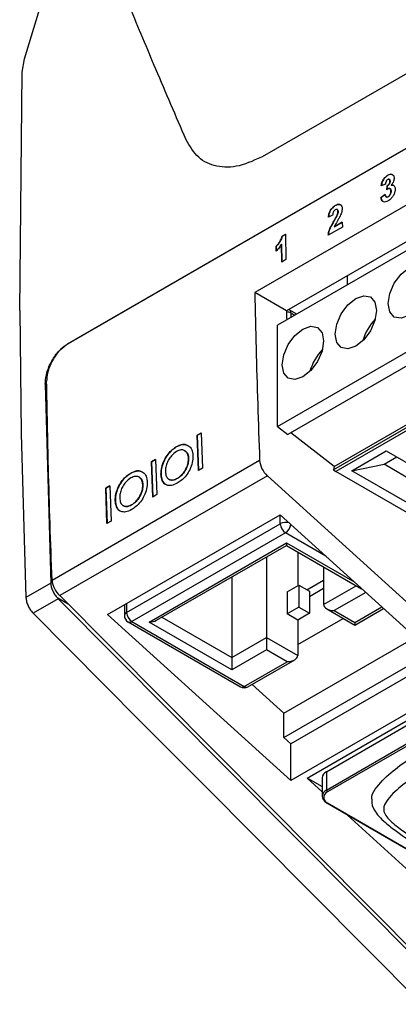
# Model space of a CAD drawing. Extents: x 106 to 315, y 19 to 260.
# Tile 39 of 132: x 256.54 to 263.76, y 50.65 to 69.41. Entities that reach past the tile are written whole.
import ezdxf

# ---------------------------------------------------------------- set-up
doc = ezdxf.new("R2010")
doc.units = 0
doc.layers.get('0').update_dxf_attribs({"linetype": 'CONTINUOUS'})

msp = doc.modelspace()

# ---------------------------------------------------------------- linework, layer by layer
at = {"color": 7, "linetype": 'CONTINUOUS'}
for p, q in [((256.633, 68.667), (257.492, 71.51)), ((274.353, 71.207), (261.63, 63.862)), ((274.356, 71.035), (261.456, 63.588)), ((266.144, 69.671), (261.211, 66.823)), ((261.456, 61.658), (274.416, 69.14)), ((274.424, 68.876), (261.655, 61.505)), ((256.59, 68.41), (256.633, 68.667)), ((256.542, 63.867), (256.59, 68.41)), ((266.141, 68.244), (257.454, 63.229)), ((257.467, 63.241), (266.155, 68.256)), ((274.992, 68.028), (262.527, 60.833)), ((262.537, 60.896), (274.953, 68.064)), ((275.028, 67.996), (262.567, 60.802)), ((266.158, 67.176), (261.023, 64.212)), ((263.56, 66.445), (263.558, 66.446)), ((263.515, 66.278), (263.435, 66.246)), ((263.539, 66.166), (263.545, 66.245)), ((263.547, 66.244), (263.541, 66.168)), ((263.547, 66.244), (263.545, 66.245)), ((263.602, 66.336), (263.6, 66.338)), ((263.624, 66.255), (263.622, 66.256)), ((263.428, 66.022), (263.508, 66.08)), ((263.51, 66.078), (263.43, 66.021)), ((263.621, 66.145), (263.619, 66.146)), ((262.561, 65.869), (262.559, 65.87)), ((263.43, 66.021), (263.428, 66.022)), ((263.529, 66.034), (263.531, 66.033)), ((263.567, 66.036), (263.565, 66.038)), ((262.508, 65.684), (262.428, 65.647)), ((262.596, 65.792), (262.594, 65.793)), ((262.596, 65.687), (262.594, 65.688)), ((262.611, 65.752), (262.609, 65.753)), ((262.533, 65.572), (262.531, 65.573)), ((262.538, 65.464), (262.692, 65.553)), ((262.692, 65.55), (262.54, 65.462)), ((262.647, 65.662), (262.64, 65.666)), ((262.692, 65.553), (262.694, 65.46)), ((261.545, 65.285), (261.61, 65.322)), ((261.61, 65.319), (261.547, 65.283)), ((261.61, 65.322), (261.617, 64.838)), ((262.694, 65.46), (262.423, 65.303)), ((262.54, 65.462), (262.538, 65.464)), ((261.537, 64.792), (261.532, 65.136)), ((261.534, 65.135), (261.532, 65.136)), ((261.534, 65.135), (261.539, 64.793)), ((261.547, 65.283), (261.545, 65.285)), ((261.432, 65), (261.43, 65.093)), ((261.432, 65.092), (261.43, 65.093)), ((261.432, 65.092), (261.434, 64.999)), ((261.617, 64.838), (261.537, 64.792)), ((262.794, 64.36), (262.794, 64.534)), ((261.63, 63.862), (261.023, 64.212)), ((256.542, 63.867), (256.57, 61.518)), ((261.682, 63.885), (261.675, 63.889)), ((261.826, 63.801), (261.682, 63.885)), ((261.456, 61.658), (261.456, 63.588)), ((257.03, 62.467), (257.133, 58.675)), ((261.456, 61.658), (261.655, 61.505)), ((256.57, 61.518), (256.661, 58.402)), ((259.926, 61.491), (260.003, 61.535)), ((259.949, 60.819), (259.926, 61.491)), ((259.928, 61.49), (259.926, 61.491)), ((260.003, 61.533), (259.928, 61.49)), ((259.928, 61.49), (259.951, 60.82)), ((260.003, 61.535), (260.026, 60.863)), ((262.537, 60.896), (261.708, 61.535)), ((259.529, 61.269), (259.527, 61.27)), ((259.695, 61.195), (259.693, 61.196)), ((262.873, 60.815), (263.53, 61.195)), ((263.53, 61.195), (264.884, 60.413)), ((257.159, 58.733), (261.116, 61.017)), ((259.055, 60.988), (259.132, 61.032)), ((259.077, 60.315), (259.055, 60.988)), ((259.057, 60.986), (259.055, 60.988)), ((259.132, 61.03), (259.057, 60.986)), ((259.057, 60.986), (259.079, 60.317)), ((259.132, 61.032), (259.155, 60.36)), ((259.762, 61.053), (259.76, 61.055)), ((263.49, 60.938), (263.732, 61.078)), ((260.026, 60.863), (259.949, 60.819)), ((262.023, 54.957), (272.226, 60.847)), ((262.537, 60.896), (262.527, 60.833)), ((262.527, 60.833), (262.567, 60.802)), ((264.487, 59.694), (262.567, 60.802)), ((262.873, 60.815), (263.49, 60.938)), ((264.227, 60.034), (262.873, 60.815)), ((264.096, 60.588), (263.49, 60.938)), ((261.263, 60.719), (257.306, 58.435)), ((258.658, 60.765), (258.656, 60.767)), ((258.823, 60.692), (258.821, 60.693)), ((259.237, 60.745), (259.235, 60.747)), ((259.387, 60.654), (259.389, 60.652)), ((259.55, 60.669), (259.548, 60.671)), ((265.041, 57.298), (261.263, 60.719)), ((258.183, 60.485), (258.26, 60.529)), ((258.206, 59.812), (258.183, 60.485)), ((258.185, 60.483), (258.183, 60.485)), ((258.26, 60.527), (258.185, 60.483)), ((258.185, 60.483), (258.208, 59.813)), ((258.26, 60.529), (258.283, 59.857)), ((258.89, 60.55), (258.888, 60.551)), ((262.71, 55.265), (271.701, 60.455)), ((258.366, 60.242), (258.364, 60.243)), ((259.155, 60.36), (259.077, 60.315)), ((262.389, 54.73), (272.107, 60.34)), ((272.127, 60.305), (262.41, 54.695)), ((258.515, 60.15), (258.517, 60.149)), ((258.678, 60.166), (258.676, 60.167)), ((258.283, 59.857), (258.206, 59.812)), ((258.215, 58.075), (261.508, 59.976)), ((261.508, 59.976), (265.003, 56.812)), ((258.58, 58.116), (261.509, 59.807)), ((261.61, 59.632), (258.681, 57.941)), ((259.009, 57.932), (261.625, 59.442)), ((259.152, 57.966), (261.625, 59.394)), ((261.625, 59.394), (263.058, 58.567)), ((261.247, 59.176), (261.247, 57.638)), ((261.843, 59.268), (261.843, 58.624)), ((262.336, 58.983), (262.336, 58.267)), ((260.585, 58.793), (260.585, 57.256)), ((262.015, 58.548), (262.336, 58.733)), ((257.133, 58.675), (256.661, 58.402)), ((261.641, 58.507), (261.864, 58.635)), ((261.864, 58.635), (261.864, 58.216)), ((261.864, 58.635), (262.066, 58.519)), ((262.336, 58.57), (262.066, 58.414)), ((257.278, 58.376), (256.799, 58.099)), ((257.278, 58.376), (257.266, 58.39)), ((257.465, 58.274), (257.266, 58.39)), ((257.278, 58.376), (260.504, 55.13)), ((257.306, 58.435), (265.734, 49.956)), ((261.641, 58.507), (261.641, 58.087)), ((262.066, 58.519), (262.066, 58.099)), ((258.538, 58.261), (258.538, 58.057)), ((261.864, 58.216), (261.641, 58.087)), ((261.864, 58.216), (262.066, 58.099)), ((262.396, 58.184), (262.932, 57.874)), ((262.932, 57.874), (263.48, 58.191)), ((256.799, 58.099), (258.835, 56.05)), ((261.71, 54.911), (258.215, 58.075)), ((261.843, 57.971), (261.641, 58.087)), ((262.066, 58.099), (261.843, 57.971)), ((261.843, 57.502), (262.71, 58.003)), ((262.538, 58.15), (262.932, 57.923)), ((258.609, 57.934), (260.751, 56.697)), ((258.681, 57.941), (260.822, 56.704)), ((260.585, 57.022), (259.009, 57.932)), ((261.843, 57.971), (261.843, 57.294)), ((260.585, 57.256), (261.247, 57.638)), ((261.247, 57.638), (261.843, 57.294)), ((261.579, 56.196), (264.085, 57.643)), ((262.389, 55.08), (266.703, 57.57)), ((261.247, 57.405), (260.585, 57.022)), ((261.641, 57.177), (261.247, 57.405)), ((261.579, 55.733), (264.398, 57.36)), ((264.529, 57.241), (261.71, 55.614)), ((260.822, 56.704), (261.641, 57.177)), ((260.894, 56.697), (261.784, 57.212)), ((261.579, 56.196), (260.974, 56.744)), ((265.003, 56.812), (261.71, 54.911)), ((261.579, 55.733), (261.579, 56.196)), ((260.025, 54.853), (258.835, 56.05)), ((261.579, 55.733), (261.71, 55.614)), ((261.71, 54.911), (261.71, 55.614)), ((265.708, 49.895), (260.504, 55.13)), ((262.389, 55.08), (262.389, 54.73)), ((260.025, 54.853), (265.227, 49.62)), ((262.306, 54.699), (262.023, 54.957)), ((262.028, 54.959), (262.306, 54.799)), ((262.306, 54.963), (262.306, 54.613)), ((262.395, 54.484), (266.517, 52.104)), ((262.41, 54.485), (266.531, 52.106)), ((266.607, 50.773), (262.793, 54.254))]:
    msp.add_line(p, q, dxfattribs=at)
at = {"color": 8, "linetype": 'CONTINUOUS'}
for p, q in [((261.711, 63.82), (261.711, 63.735)), ((261.784, 63.777), (261.711, 63.82)), ((257.471, 63.239), (257.467, 63.241)), ((257.058, 62.451), (257.03, 62.467)), ((261.509, 59.807), (261.509, 59.975)), ((262.378, 59.188), (261.61, 59.632)), ((261.625, 59.442), (262.929, 58.69)), ((262.336, 58.267), (262.957, 58.625)), ((263.141, 58.498), (262.538, 58.15)), ((258.58, 58.286), (258.58, 58.116)), ((262.932, 57.923), (263.448, 58.22)), ((259.253, 58.024), (260.585, 57.256))]:
    msp.add_line(p, q, dxfattribs=at)
at = {"color": 7, "linetype": 'CONTINUOUS', "flags": 128}
for points in [[(263.961, 64.682), (264.112, 64.735), (264.24, 64.71), (264.325, 64.611), (264.355, 64.455), (264.325, 64.263), (264.24, 64.066), (264.112, 63.894), (263.961, 63.772), (263.811, 63.72), (263.683, 63.745), (263.597, 63.843), (263.567, 64), (263.597, 64.191), (263.683, 64.388), (263.811, 64.561), (263.961, 64.682)], [(262.951, 64.099), (263.102, 64.151), (263.23, 64.127), (263.315, 64.028), (263.345, 63.872), (263.315, 63.68), (263.23, 63.483), (263.102, 63.311), (262.951, 63.189), (262.8, 63.137), (262.673, 63.162), (262.587, 63.26), (262.557, 63.417), (262.587, 63.608), (262.673, 63.805), (262.8, 63.977), (262.951, 64.099)], [(261.941, 63.516), (262.092, 63.568), (262.22, 63.543), (262.305, 63.445), (262.335, 63.288), (262.305, 63.097), (262.22, 62.9), (262.092, 62.728), (261.941, 62.606), (261.79, 62.554), (261.662, 62.578), (261.577, 62.677), (261.547, 62.834), (261.577, 63.025), (261.662, 63.222), (261.79, 63.394), (261.941, 63.516)], [(261.625, 59.442), (261.625, 59.422), (261.625, 59.407), (261.625, 59.397), (261.625, 59.394)], [(262.932, 57.923), (262.932, 57.904), (262.932, 57.89), (262.932, 57.88), (262.932, 57.875), (262.932, 57.874)], [(261.247, 57.638), (261.247, 57.616), (261.247, 57.591), (261.247, 57.564), (261.247, 57.536), (261.247, 57.507), (261.247, 57.479), (261.247, 57.452), (261.247, 57.427), (261.247, 57.405)], [(260.585, 57.256), (260.585, 57.234), (260.585, 57.209), (260.585, 57.182), (260.585, 57.153), (260.585, 57.125), (260.585, 57.096), (260.585, 57.069), (260.585, 57.044), (260.585, 57.022)]]:
    msp.add_lwpolyline(points, dxfattribs=at)
at = {"color": 8, "linetype": 'CONTINUOUS', "flags": 128}
msp.add_lwpolyline([(261.711, 63.82), (261.709, 63.841), (261.703, 63.86), (261.694, 63.875), (261.682, 63.885), (261.682, 63.885)], dxfattribs=at)
at = {"color": 7, "linetype": 'CONTINUOUS'}
for centre, radius, start, end in [((414.418, 66.775), 152.817, 181.092, 181.15672), ((263.973, 63.054), 0.919, 135.1714, 164.8339), ((262.963, 62.471), 0.919, 135.1709, 164.8344), ((261.567, 61.054), 0.453, 184.6362, 227.7018), ((261.728, 59.817), 0.22, 182.6054, 237.3951), ((257.61, 58.77), 0.453, 184.6362, 227.7018), ((258.681, 58.057), 0.143, 180, 240.0027), ((258.799, 58.126), 0.22, 182.6054, 237.3951), ((260.822, 56.821), 0.143, 240.0027, 299.9973), ((262.449, 54.949), 0.144, 114.3753, 174.3041), ((262.434, 54.613), 0.125, 110.7835, 249.2169), ((262.449, 54.59), 0.112, 110.7832, 249.2168), ((262.433, 54.732), 0.0439, 182.6049, 237.3976), ((262.404, 54.495), 0.0144, 174.3772, 234.3059)]:
    msp.add_arc(centre, radius, start, end, dxfattribs=at)
at = {"color": 8, "linetype": 'CONTINUOUS'}
for centre, radius, start, end in [((261.617, 63.643), 0.2, 61.754, 86.1577), ((261.611, 59.607), 0.225, 72.081, 116.9762), ((261.49, 59.819), 0.222, 302.8231, 353.3482), ((258.609, 58.05), 0.0718, 114.3751, 174.3051), ((258.639, 57.999), 0.0719, 245.6934, 305.6197), ((260.78, 56.763), 0.0719, 245.6934, 305.6197), ((260.864, 56.763), 0.0719, 234.3801, 294.3073), ((262.401, 54.497), 0.0144, 245.674, 305.6315)]:
    msp.add_arc(centre, radius, start, end, dxfattribs=at)
at = {"color": 7, "linetype": 'CONTINUOUS'}
for centre, start_param, end_param in [((262.538, 58.267), 3.141593, 4.712389), ((259.009, 58.049), 4.712389, 5.497706), ((261.641, 57.294), 4.712389, 6.283185)]:
    msp.add_ellipse(centre, major_axis=(0.202, 0), ratio=0.577382, start_param=start_param, end_param=end_param, dxfattribs=at)
for points, knots in [([(259.714, 67.124), (259.521, 67.572), (259.157, 68.418), (258.763, 69.357), (258.563, 69.847), (258.523, 69.945)], [0, 0, 0, 0, 0.473022, 0.894454, 1, 1, 1, 1]), ([(261.211, 66.823), (261.047, 66.745), (260.724, 66.591), (260.289, 66.594), (259.928, 66.757), (259.786, 67.001), (259.714, 67.124)], [0, 0, 0, 0, 0.255708, 0.504128, 0.750239, 1, 1, 1, 1]), ([(263.435, 66.246), (263.439, 66.27), (263.446, 66.31), (263.472, 66.364), (263.503, 66.404), (263.533, 66.431), (263.552, 66.443), (263.558, 66.446)], [0, 0, 0, 0, 0.312222, 0.500775, 0.688919, 0.89521, 1, 1, 1, 1]), ([(263.56, 66.445), (263.542, 66.432), (263.511, 66.411), (263.474, 66.363), (263.448, 66.308), (263.441, 66.268), (263.437, 66.245)], [0, 0, 0, 0, 0.300301, 0.497717, 0.696337, 1, 1, 1, 1]), ([(263.558, 66.446), (263.567, 66.451), (263.589, 66.463), (263.623, 66.469), (263.642, 66.46), (263.65, 66.456)], [0, 0, 0, 0, 0.251883, 0.667112, 1, 1, 1, 1]), ([(263.652, 66.455), (263.646, 66.458), (263.631, 66.466), (263.599, 66.465), (263.573, 66.452), (263.56, 66.445)], [0, 0, 0, 0, 0.250149, 0.608753, 1, 1, 1, 1]), ([(263.65, 66.456), (263.655, 66.453), (263.667, 66.443), (263.678, 66.422), (263.679, 66.4), (263.68, 66.392)], [0, 0, 0, 0, 0.251804, 0.713503, 1, 1, 1, 1]), ([(263.56, 66.366), (263.554, 66.362), (263.543, 66.354), (263.53, 66.334), (263.52, 66.31), (263.517, 66.291), (263.515, 66.28), (263.515, 66.278)], [0, 0, 0, 0, 0.224031, 0.422468, 0.641868, 0.949576, 1, 1, 1, 1]), ([(263.545, 66.245), (263.553, 66.25), (263.565, 66.258), (263.582, 66.276), (263.592, 66.295), (263.6, 66.317), (263.6, 66.33), (263.6, 66.338)], [0, 0, 0, 0, 0.263805, 0.439844, 0.616697, 0.788922, 1, 1, 1, 1]), ([(263.602, 66.336), (263.602, 66.327), (263.601, 66.312), (263.591, 66.288), (263.579, 66.268), (263.563, 66.253), (263.552, 66.247), (263.547, 66.244)], [0, 0, 0, 0, 0.261401, 0.441008, 0.621379, 0.829855, 1, 1, 1, 1]), ([(263.6, 66.338), (263.6, 66.345), (263.599, 66.358), (263.59, 66.369), (263.58, 66.373), (263.569, 66.371), (263.563, 66.368), (263.56, 66.366)], [0, 0, 0, 0, 0.305978, 0.501729, 0.697845, 0.884459, 1, 1, 1, 1]), ([(263.562, 66.365), (263.568, 66.368), (263.578, 66.373), (263.59, 66.37), (263.597, 66.362), (263.602, 66.351), (263.602, 66.341), (263.602, 66.336)], [0, 0, 0, 0, 0.257126, 0.439948, 0.622243, 0.816426, 1, 1, 1, 1]), ([(263.68, 66.392), (263.679, 66.379), (263.677, 66.352), (263.658, 66.305), (263.637, 66.275), (263.623, 66.258), (263.622, 66.256)], [0, 0, 0, 0, 0.287586, 0.577227, 0.952892, 1, 1, 1, 1]), ([(263.622, 66.256), (263.633, 66.258), (263.656, 66.263), (263.681, 66.249), (263.696, 66.223), (263.698, 66.199), (263.699, 66.186)], [0, 0, 0, 0, 0.261259, 0.524859, 0.753395, 1, 1, 1, 1]), ([(263.671, 66.252), (263.663, 66.255), (263.65, 66.261), (263.632, 66.257), (263.624, 66.255)], [0, 0, 0, 0, 0.520106, 1, 1, 1, 1]), ([(263.508, 66.08), (263.51, 66.066), (263.514, 66.047), (263.53, 66.032), (263.546, 66.029), (263.559, 66.035), (263.565, 66.038)], [0, 0, 0, 0, 0.399015, 0.595974, 0.793591, 1, 1, 1, 1]), ([(263.57, 66.191), (263.567, 66.189), (263.562, 66.186), (263.551, 66.177), (263.544, 66.17), (263.539, 66.166)], [0, 0, 0, 0, 0.250749, 0.501704, 1, 1, 1, 1]), ([(263.699, 66.186), (263.698, 66.168), (263.696, 66.133), (263.674, 66.076), (263.642, 66.022), (263.603, 65.981), (263.576, 65.963), (263.565, 65.956)], [0, 0, 0, 0, 0.20818, 0.417979, 0.61054, 0.836472, 1, 1, 1, 1]), ([(263.565, 66.038), (263.571, 66.042), (263.584, 66.05), (263.6, 66.072), (263.613, 66.098), (263.619, 66.124), (263.619, 66.139), (263.619, 66.146)], [0, 0, 0, 0, 0.191564, 0.384292, 0.598172, 0.816328, 1, 1, 1, 1]), ([(263.621, 66.145), (263.621, 66.134), (263.62, 66.114), (263.609, 66.084), (263.595, 66.06), (263.58, 66.044), (263.57, 66.038), (263.567, 66.036)], [0, 0, 0, 0, 0.289645, 0.499649, 0.709892, 0.898966, 1, 1, 1, 1]), ([(263.619, 66.146), (263.619, 66.158), (263.617, 66.176), (263.605, 66.192), (263.592, 66.198), (263.579, 66.195), (263.572, 66.192), (263.57, 66.191)], [0, 0, 0, 0, 0.34325, 0.55204, 0.761248, 0.918596, 1, 1, 1, 1]), ([(263.572, 66.19), (263.579, 66.192), (263.591, 66.198), (263.605, 66.192), (263.615, 66.182), (263.62, 66.166), (263.621, 66.152), (263.621, 66.145)], [0, 0, 0, 0, 0.216874, 0.408485, 0.587042, 0.798087, 1, 1, 1, 1]), ([(262.428, 65.647), (262.431, 65.676), (262.436, 65.72), (262.466, 65.782), (262.5, 65.826), (262.533, 65.854), (262.554, 65.867), (262.559, 65.87)], [0, 0, 0, 0, 0.338004, 0.514123, 0.689552, 0.930945, 1, 1, 1, 1]), ([(262.561, 65.869), (262.541, 65.855), (262.508, 65.832), (262.468, 65.782), (262.443, 65.728), (262.433, 65.682), (262.431, 65.654), (262.43, 65.646)], [0, 0, 0, 0, 0.295347, 0.479488, 0.664891, 0.902466, 1, 1, 1, 1]), ([(262.559, 65.87), (262.578, 65.879), (262.61, 65.895), (262.65, 65.891), (262.675, 65.871), (262.687, 65.842), (262.688, 65.82), (262.688, 65.812)], [0, 0, 0, 0, 0.29861, 0.49699, 0.695315, 0.890707, 1, 1, 1, 1]), ([(262.657, 65.882), (262.65, 65.886), (262.634, 65.894), (262.6, 65.889), (262.574, 65.875), (262.561, 65.869)], [0, 0, 0, 0, 0.254521, 0.618271, 1, 1, 1, 1]), ([(263.565, 65.956), (263.548, 65.948), (263.517, 65.933), (263.478, 65.937), (263.449, 65.958), (263.433, 65.989), (263.429, 66.013), (263.428, 66.022)], [0, 0, 0, 0, 0.247126, 0.453339, 0.659166, 0.879542, 1, 1, 1, 1]), ([(263.43, 66.021), (263.433, 66.002), (263.439, 65.968), (263.461, 65.952), (263.471, 65.945)], [0, 0, 0, 0, 0.540404, 1, 1, 1, 1]), ([(263.567, 66.036), (263.56, 66.033), (263.546, 66.027), (263.536, 66.031), (263.531, 66.033)], [0, 0, 0, 0, 0.544349, 1, 1, 1, 1]), ([(262.559, 65.788), (262.551, 65.783), (262.539, 65.775), (262.524, 65.755), (262.514, 65.733), (262.509, 65.708), (262.508, 65.692), (262.508, 65.684)], [0, 0, 0, 0, 0.237767, 0.394267, 0.550841, 0.790928, 1, 1, 1, 1]), ([(262.531, 65.573), (262.537, 65.583), (262.548, 65.602), (262.569, 65.64), (262.584, 65.669), (262.594, 65.688)], [0, 0, 0, 0, 0.250313, 0.500635, 1, 1, 1, 1]), ([(262.596, 65.687), (262.591, 65.677), (262.582, 65.657), (262.561, 65.619), (262.544, 65.591), (262.533, 65.572)], [0, 0, 0, 0, 0.250789, 0.501094, 1, 1, 1, 1]), ([(262.609, 65.753), (262.608, 65.763), (262.607, 65.778), (262.598, 65.792), (262.586, 65.797), (262.573, 65.795), (262.563, 65.791), (262.559, 65.788)], [0, 0, 0, 0, 0.297295, 0.47885, 0.661211, 0.833308, 1, 1, 1, 1]), ([(262.594, 65.688), (262.596, 65.694), (262.6, 65.705), (262.607, 65.727), (262.608, 65.743), (262.609, 65.753)], [0, 0, 0, 0, 0.251989, 0.50454, 1, 1, 1, 1]), ([(262.596, 65.792), (262.598, 65.79), (262.604, 65.786), (262.61, 65.772), (262.61, 65.759), (262.611, 65.752)], [0, 0, 0, 0, 0.262308, 0.583422, 1, 1, 1, 1]), ([(262.611, 65.752), (262.611, 65.747), (262.61, 65.732), (262.604, 65.709), (262.598, 65.693), (262.596, 65.687)], [0, 0, 0, 0, 0.252043, 0.736243, 1, 1, 1, 1]), ([(262.688, 65.812), (262.688, 65.8), (262.687, 65.769), (262.673, 65.719), (262.657, 65.683), (262.65, 65.667)], [0, 0, 0, 0, 0.251739, 0.679256, 1, 1, 1, 1]), ([(262.423, 65.303), (262.428, 65.338), (262.438, 65.397), (262.483, 65.488), (262.514, 65.542), (262.531, 65.573)], [0, 0, 0, 0, 0.382581, 0.640316, 1, 1, 1, 1]), ([(262.533, 65.572), (262.521, 65.55), (262.496, 65.506), (262.457, 65.433), (262.431, 65.361), (262.426, 65.317), (262.425, 65.302)], [0, 0, 0, 0, 0.251241, 0.502709, 0.825264, 1, 1, 1, 1]), ([(262.65, 65.667), (262.641, 65.65), (262.623, 65.615), (262.582, 65.55), (262.556, 65.498), (262.538, 65.464)], [0, 0, 0, 0, 0.2520167, 0.5033567, 1, 1, 1, 1]), ([(261.43, 65.093), (261.443, 65.107), (261.468, 65.134), (261.504, 65.187), (261.532, 65.238), (261.542, 65.273), (261.545, 65.285)], [0, 0, 0, 0, 0.2522898, 0.5042088, 0.8387874, 1, 1, 1, 1]), ([(261.547, 65.283), (261.54, 65.261), (261.523, 65.208), (261.478, 65.143), (261.445, 65.106), (261.432, 65.092)], [0, 0, 0, 0, 0.313534, 0.746052, 1, 1, 1, 1]), ([(261.532, 65.136), (261.525, 65.124), (261.51, 65.099), (261.478, 65.051), (261.45, 65.021), (261.432, 65)], [0, 0, 0, 0, 0.250699, 0.50165, 1, 1, 1, 1]), ([(261.023, 64.212), (261.031, 63.858), (261.053, 62.798), (261.091, 61.729), (261.116, 61.017)], [0, 0, 0, 0, 0.334198, 1, 1, 1, 1]), ([(257.03, 62.467), (257.031, 62.506), (257.034, 62.583), (257.065, 62.706), (257.11, 62.825), (257.187, 62.97), (257.307, 63.129), (257.415, 63.204), (257.467, 63.241)], [0, 0, 0, 0, 0.139836, 0.275504, 0.407006, 0.534339, 0.775406, 1, 1, 1, 1]), ([(257.454, 63.229), (257.409, 63.197), (257.318, 63.134), (257.198, 62.983), (257.108, 62.811), (257.061, 62.651), (257.058, 62.561), (257.056, 62.525)], [0, 0, 0, 0, 0.214662, 0.429325, 0.643995, 0.858687, 1, 1, 1, 1]), ([(257.159, 58.733), (257.146, 59.09), (257.12, 59.805), (257.083, 61.071), (257.066, 61.975), (257.056, 62.525)], [0, 0, 0, 0, 0.281298, 0.562596, 1, 1, 1, 1]), ([(259.235, 60.747), (259.237, 60.79), (259.24, 60.879), (259.293, 61.017), (259.368, 61.137), (259.45, 61.221), (259.505, 61.255), (259.527, 61.27)], [0, 0, 0, 0, 0.225965, 0.454357, 0.650184, 0.856558, 1, 1, 1, 1]), ([(259.529, 61.269), (259.491, 61.243), (259.42, 61.195), (259.331, 61.08), (259.269, 60.957), (259.238, 60.839), (259.238, 60.773), (259.237, 60.745)], [0, 0, 0, 0, 0.243124, 0.446341, 0.649135, 0.857469, 1, 1, 1, 1]), ([(259.533, 61.181), (259.499, 61.157), (259.442, 61.118), (259.376, 61.023), (259.336, 60.932), (259.32, 60.854), (259.32, 60.812), (259.32, 60.797)], [0, 0, 0, 0, 0.289365, 0.49077, 0.691839, 0.893345, 1, 1, 1, 1]), ([(259.527, 61.27), (259.566, 61.289), (259.639, 61.323), (259.733, 61.312), (259.803, 61.263), (259.838, 61.184), (259.843, 61.123), (259.845, 61.1)], [0, 0, 0, 0, 0.245388, 0.454181, 0.662536, 0.876257, 1, 1, 1, 1]), ([(259.755, 61.291), (259.736, 61.301), (259.69, 61.323), (259.609, 61.31), (259.552, 61.28), (259.529, 61.269)], [0, 0, 0, 0, 0.312025, 0.720716, 1, 1, 1, 1]), ([(259.76, 61.055), (259.757, 61.083), (259.75, 61.14), (259.708, 61.192), (259.65, 61.217), (259.589, 61.21), (259.548, 61.189), (259.533, 61.181)], [0, 0, 0, 0, 0.221059, 0.44415, 0.642143, 0.867895, 1, 1, 1, 1]), ([(259.693, 61.193), (259.707, 61.184), (259.738, 61.164), (259.758, 61.109), (259.761, 61.067), (259.762, 61.053)], [0, 0, 0, 0, 0.3431368, 0.7823492, 1, 1, 1, 1]), ([(259.845, 61.1), (259.843, 61.058), (259.84, 60.973), (259.789, 60.839), (259.716, 60.72), (259.631, 60.631), (259.572, 60.593), (259.546, 60.577)], [0, 0, 0, 0, 0.216353, 0.43483, 0.624417, 0.837562, 1, 1, 1, 1]), ([(259.548, 60.671), (259.576, 60.69), (259.632, 60.728), (259.699, 60.821), (259.744, 60.92), (259.76, 60.999), (259.76, 61.041), (259.76, 61.055)], [0, 0, 0, 0, 0.241304, 0.485056, 0.692138, 0.901802, 1, 1, 1, 1]), ([(259.762, 61.053), (259.761, 61.021), (259.758, 60.957), (259.72, 60.856), (259.665, 60.766), (259.605, 60.704), (259.565, 60.679), (259.55, 60.669)], [0, 0, 0, 0, 0.225761, 0.453699, 0.65148, 0.868945, 1, 1, 1, 1]), ([(258.656, 60.767), (258.695, 60.785), (258.767, 60.82), (258.862, 60.809), (258.932, 60.76), (258.967, 60.681), (258.971, 60.62), (258.973, 60.597)], [0, 0, 0, 0, 0.245388, 0.454181, 0.662536, 0.876257, 1, 1, 1, 1]), ([(258.884, 60.788), (258.864, 60.797), (258.819, 60.82), (258.737, 60.807), (258.681, 60.777), (258.658, 60.765)], [0, 0, 0, 0, 0.312028, 0.720719, 1, 1, 1, 1]), ([(259.32, 60.797), (259.323, 60.768), (259.33, 60.708), (259.374, 60.655), (259.433, 60.633), (259.493, 60.642), (259.533, 60.663), (259.548, 60.671)], [0, 0, 0, 0, 0.226879, 0.45598, 0.653497, 0.86763, 1, 1, 1, 1]), ([(258.364, 60.243), (258.365, 60.287), (258.368, 60.376), (258.421, 60.514), (258.496, 60.634), (258.578, 60.717), (258.633, 60.752), (258.656, 60.767)], [0, 0, 0, 0, 0.225965, 0.454356, 0.650184, 0.856558, 1, 1, 1, 1]), ([(258.658, 60.765), (258.619, 60.739), (258.548, 60.692), (258.46, 60.577), (258.397, 60.453), (258.367, 60.336), (258.366, 60.269), (258.366, 60.242)], [0, 0, 0, 0, 0.243125, 0.446341, 0.649135, 0.857469, 1, 1, 1, 1]), ([(258.662, 60.678), (258.628, 60.654), (258.571, 60.614), (258.505, 60.52), (258.464, 60.429), (258.448, 60.351), (258.449, 60.309), (258.449, 60.294)], [0, 0, 0, 0, 0.289367, 0.490771, 0.691839, 0.893345, 1, 1, 1, 1]), ([(258.888, 60.551), (258.885, 60.58), (258.879, 60.637), (258.836, 60.689), (258.779, 60.713), (258.717, 60.707), (258.677, 60.685), (258.662, 60.678)], [0, 0, 0, 0, 0.221059, 0.44415, 0.642144, 0.867895, 1, 1, 1, 1]), ([(258.822, 60.69), (258.835, 60.681), (258.866, 60.661), (258.886, 60.606), (258.889, 60.564), (258.89, 60.55)], [0, 0, 0, 0, 0.343137, 0.782349, 1, 1, 1, 1]), ([(259.546, 60.577), (259.508, 60.558), (259.437, 60.525), (259.345, 60.536), (259.277, 60.585), (259.242, 60.662), (259.237, 60.723), (259.235, 60.747)], [0, 0, 0, 0, 0.244757, 0.452226, 0.659271, 0.868573, 1, 1, 1, 1]), ([(259.237, 60.745), (259.242, 60.707), (259.252, 60.629), (259.292, 60.567), (259.324, 60.556), (259.329, 60.555)], [0, 0, 0, 0, 0.4625317, 0.9299247, 1, 1, 1, 1]), ([(259.55, 60.669), (259.523, 60.657), (259.468, 60.632), (259.412, 60.634), (259.392, 60.652), (259.39, 60.654)], [0, 0, 0, 0, 0.468626, 0.941763, 1, 1, 1, 1]), ([(258.973, 60.597), (258.972, 60.555), (258.969, 60.47), (258.918, 60.336), (258.844, 60.217), (258.76, 60.128), (258.7, 60.09), (258.675, 60.074)], [0, 0, 0, 0, 0.216353, 0.43483, 0.624417, 0.837562, 1, 1, 1, 1]), ([(258.676, 60.167), (258.704, 60.186), (258.76, 60.225), (258.828, 60.318), (258.872, 60.417), (258.888, 60.496), (258.888, 60.538), (258.888, 60.551)], [0, 0, 0, 0, 0.241305, 0.485055, 0.692138, 0.901802, 1, 1, 1, 1]), ([(258.89, 60.55), (258.889, 60.518), (258.887, 60.454), (258.848, 60.352), (258.793, 60.263), (258.734, 60.201), (258.694, 60.176), (258.678, 60.166)], [0, 0, 0, 0, 0.22576, 0.453699, 0.651478, 0.868943, 1, 1, 1, 1]), ([(258.675, 60.074), (258.636, 60.055), (258.565, 60.022), (258.473, 60.033), (258.405, 60.082), (258.37, 60.159), (258.366, 60.22), (258.364, 60.243)], [0, 0, 0, 0, 0.244758, 0.452227, 0.659272, 0.868573, 1, 1, 1, 1]), ([(258.366, 60.242), (258.371, 60.204), (258.38, 60.126), (258.42, 60.064), (258.453, 60.053), (258.457, 60.051)], [0, 0, 0, 0, 0.462531, 0.929922, 1, 1, 1, 1]), ([(258.449, 60.294), (258.452, 60.264), (258.458, 60.205), (258.502, 60.152), (258.561, 60.13), (258.622, 60.139), (258.661, 60.16), (258.676, 60.167)], [0, 0, 0, 0, 0.22688, 0.455979, 0.653498, 0.86763, 1, 1, 1, 1]), ([(258.678, 60.166), (258.651, 60.154), (258.597, 60.128), (258.54, 60.131), (258.521, 60.149), (258.518, 60.151)], [0, 0, 0, 0, 0.468626, 0.941763, 1, 1, 1, 1]), ([(257.133, 58.675), (257.135, 58.65), (257.141, 58.602), (257.17, 58.524), (257.211, 58.45), (257.248, 58.41), (257.266, 58.39)], [0, 0, 0, 0, 0.249998, 0.499998, 0.749999, 1, 1, 1, 1]), ([(256.661, 58.402), (256.664, 58.375), (256.67, 58.323), (256.699, 58.245), (256.74, 58.166), (256.777, 58.124), (256.799, 58.099)], [0, 0, 0, 0, 0.262263, 0.50001, 0.702754, 1, 1, 1, 1]), ([(263.257, 54.554), (263.255, 54.56), (263.239, 54.625), (263.353, 54.809), (263.597, 55.059), (264.202, 55.492), (265.482, 56.264), (266.652, 56.943), (267.429, 57.394)], [0, 0, 0, 0, 0.004904, 0.05238, 0.147626, 0.236616, 0.493371, 1, 1, 1, 1]), ([(267.478, 57.05), (266.741, 56.621), (265.615, 55.965), (264.375, 55.221), (263.797, 54.803), (263.559, 54.577), (263.466, 54.39), (263.509, 54.229), (263.782, 53.99), (264.241, 53.675), (265.171, 53.127), (265.893, 52.7), (266.411, 52.394)], [0, 0, 0, 0, 0.292878, 0.447482, 0.499674, 0.552121, 0.574716, 0.592075, 0.62901, 0.710656, 0.792526, 1, 1, 1, 1]), ([(263.256, 54.555), (263.254, 54.547), (263.241, 54.479), (263.296, 54.353), (263.391, 54.222), (263.537, 54.087), (263.79, 53.892), (264.204, 53.619), (264.939, 53.185), (265.645, 52.765), (266.164, 52.461), (266.295, 52.384)], [0, 0, 0, 0, 0.005661, 0.053021, 0.090739, 0.138342, 0.211939, 0.3571, 0.53025, 0.881056, 1, 1, 1, 1])]:
    msp.add_open_spline(points, degree=3, knots=knots, dxfattribs=at)

doc.saveas('drawing.dxf')
